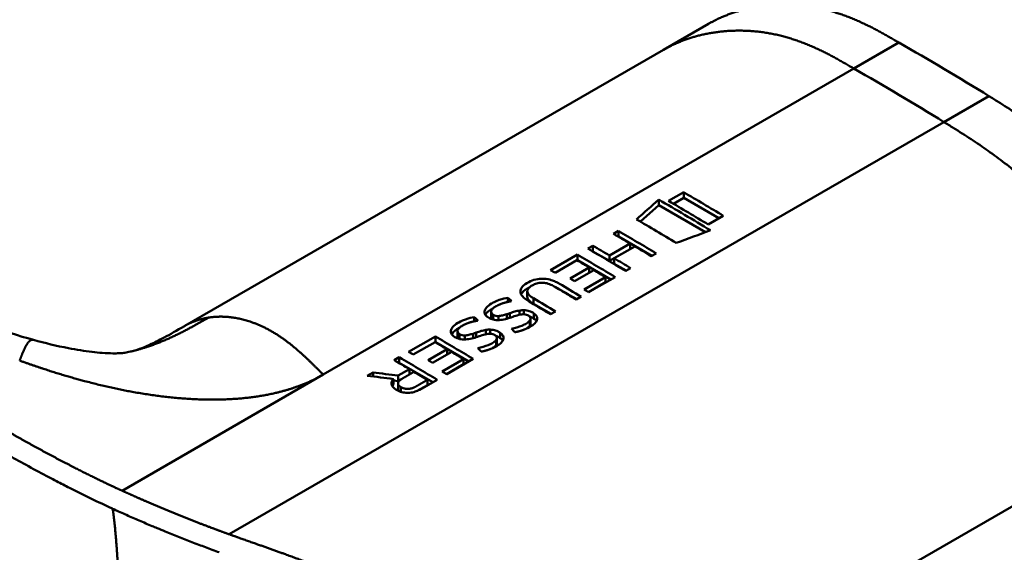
# Model space of a CAD drawing. Header units: millimetres. Extents: x 20 to 833, y 20 to 574.
# Tile 4 of 23: x 226 to 242, y 105 to 114. Entities that reach past the tile are written whole.
import ezdxf

# ---------------------------------------------------------------- set-up
doc = ezdxf.new("R2010")
doc.units = ezdxf.units.MM
doc.header["$LTSCALE"] = 2
doc.layers.add('Sichtbare Kanten(DIN)', color=7, linetype='Continuous', lineweight=50)
doc.layers.add('Sichtbare tangentiale Kanten(DIN)', color=7, linetype='Continuous', lineweight=50)

msp = doc.modelspace()

# ---------------------------------------------------------------- linework, layer by layer
at = {"layer": 'Sichtbare Kanten(DIN)'}
for p, q in [((236.4765, 113.2568), (237.1836, 113.6651)), ((236.4765, 113.2568), (228.9589, 108.9165)), ((236.796, 111.0169), (236.5588, 110.8799)), ((236.796, 110.9277), (236.796, 111.0169)), ((236.1153, 110.5552), (236.4042, 110.8115)), ((236.4042, 110.8115), (236.4042, 110.9013)), ((236.4042, 110.8115), (237.1364, 110.3887)), ((236.6354, 110.835), (236.796, 110.9277)), ((236.796, 110.9277), (237.35, 110.6079)), ((237.1814, 110.5105), (237.4187, 110.6475)), ((235.6923, 110.3628), (235.7706, 110.408)), ((235.7706, 110.319), (235.7706, 110.408)), ((235.2903, 110.1307), (235.3687, 110.176)), ((235.3687, 110.0869), (235.3687, 110.176)), ((235.6303, 110.022), (235.9539, 110.2088)), ((235.7688, 110.318), (235.7706, 110.319)), ((235.7706, 110.319), (236.2956, 110.0159)), ((235.9539, 110.1227), (235.9539, 110.2088)), ((234.7047, 109.7929), (235.1252, 110.0357)), ((235.1252, 109.9467), (235.1252, 110.0357)), ((235.3668, 110.0859), (235.3687, 110.0869)), ((235.3687, 110.0869), (235.6303, 109.9359)), ((235.6303, 109.9359), (235.9539, 110.1227)), ((235.6303, 109.9359), (235.6303, 110.022)), ((236.028, 110.1649), (235.7043, 109.9781)), ((236.3646, 110.0557), (236.2862, 110.0105)), ((235.1193, 109.948), (234.7771, 109.7505)), ((235.1234, 109.9456), (235.1252, 109.9467)), ((235.1252, 109.9467), (235.6502, 109.6436)), ((235.7043, 109.9781), (235.7043, 109.8931)), ((235.7043, 109.8931), (235.8936, 109.7838)), ((235.0095, 109.662), (235.3101, 109.8355)), ((235.3825, 109.7926), (235.0819, 109.619)), ((235.3101, 109.8355), (235.3101, 109.7508)), ((235.9626, 109.8237), (235.8843, 109.7784)), ((235.2303, 109.4865), (235.5684, 109.6817)), ((235.2994, 109.445), (235.5684, 109.6004)), ((235.7191, 109.6834), (235.3027, 109.443)), ((235.5684, 109.6004), (235.5684, 109.6817)), ((234.3382, 109.3719), (234.3382, 109.46)), ((234.0342, 109.2923), (234.0342, 109.3585)), ((234.4352, 109.2631), (234.7131, 109.1026)), ((235.1841, 109.3745), (235.1058, 109.3293)), ((233.7702, 109.0506), (233.7702, 109.1387)), ((233.8041, 109.0136), (233.8041, 109.0897)), ((234.0638, 109.1146), (234.0638, 109.0414)), ((234.2184, 109.0899), (234.2184, 109.1567)), ((234.2559, 109.096), (234.2502, 109.0953)), ((234.2829, 109.097), (234.2829, 109.1613)), ((234.4426, 109.0281), (234.4426, 109.1108)), ((234.7821, 109.1424), (234.7038, 109.0972)), ((233.5051, 108.9869), (233.5051, 109.0531)), ((233.8874, 109.0063), (233.8874, 109.0692)), ((234.3778, 108.9995), (234.3799, 109.0025)), ((234.3778, 108.9181), (234.3778, 108.9995)), ((234.3894, 108.9477), (234.3894, 109.0296)), ((233.2412, 108.7452), (233.2412, 108.8333)), ((233.2751, 108.7081), (233.2751, 108.7843)), ((233.5348, 108.8091), (233.5348, 108.736)), ((233.6894, 108.7844), (233.6894, 108.8513)), ((233.7269, 108.7906), (233.7211, 108.7899)), ((233.7539, 108.7916), (233.7539, 108.8559)), ((233.9136, 108.7226), (233.9136, 108.8054)), ((234.3778, 108.9181), (234.3799, 108.921)), ((226.5771, 108.6944), (226.5771, 108.6944)), ((232.4738, 108.5049), (232.8943, 108.7477)), ((232.8884, 108.66), (232.5462, 108.4625)), ((232.8925, 108.6576), (232.8943, 108.6587)), ((232.8943, 108.6587), (232.8943, 108.7477)), ((232.8943, 108.6587), (233.4193, 108.3556)), ((233.3584, 108.7008), (233.3584, 108.7638)), ((233.8488, 108.6941), (233.8509, 108.697)), ((233.8488, 108.6127), (233.8488, 108.6941)), ((233.8604, 108.6423), (233.8604, 108.7241)), ((232.7786, 108.3739), (233.0793, 108.5475)), ((233.1516, 108.5046), (232.851, 108.331)), ((233.0793, 108.4628), (233.0793, 108.5475)), ((233.8488, 108.6127), (233.8509, 108.6156)), ((232.2478, 108.3744), (232.3271, 108.4202)), ((232.3243, 108.3296), (232.3271, 108.3312)), ((232.3271, 108.3312), (232.3271, 108.4202)), ((232.3271, 108.3312), (232.8519, 108.0281)), ((232.9994, 108.1985), (233.3375, 108.3937)), ((233.0685, 108.157), (233.3375, 108.3123)), ((233.4882, 108.3954), (233.0718, 108.155)), ((233.3375, 108.3123), (233.3375, 108.3937)), ((231.8239, 108.1297), (231.9141, 108.1817)), ((231.9141, 108.1186), (231.9141, 108.1817)), ((232.3083, 108.1329), (232.485, 108.2349)), ((232.485, 108.1499), (232.485, 108.2349)), ((232.2365, 108.0785), (232.2365, 107.9922)), ((232.2365, 108.0549), (232.3083, 108.0464)), ((232.3066, 107.925), (232.3066, 108.0098)), ((232.3083, 108.0464), (232.3083, 108.1329)), ((232.3083, 108.0464), (232.3498, 108.0704)), ((232.921, 108.0679), (232.6478, 107.9105)), ((232.7691, 107.9844), (232.7691, 108.0658)), ((232.6096, 107.8924), (232.7691, 107.9844))]:
    msp.add_line(p, q, dxfattribs=at)
for centre, major_axis, ratio, start_param, end_param in [((237.2607, -1213.6224), (570.7552, 1519.4758), 0.4452716, 0.7017282, 0.7021229), ((232.235, -852.1744), (-783.4685, -877.9074), 0.6855421, 4.0523123, 4.0528571), ((234.746, 58.9904), (-31.3382, 54.2793), 0.5773503, 5.4850569, 5.4893635), ((234.8067, 64.1436), (-28.1607, 48.7757), 0.5773503, 5.4786611, 5.4833288), ((234.0162, 108.7116), (-0.3722, -0.4101), 0.4980826, 3.5308713, 3.713834), ((234.2582, 109.0294), (-0.1191, -0.0176), 0.5515149, 4.5229117, 4.6501511), ((233.4871, 108.4061), (-0.3722, -0.4101), 0.4980825, 3.5308713, 3.713834), ((233.7292, 108.724), (-0.1191, -0.0176), 0.5515148, 4.5229116, 4.6501511), ((232.5151, 57.7023), (-31.3382, 54.2794), 0.5773503, 5.4850568, 5.4893639), ((232.5759, 62.8557), (-28.1606, 48.7756), 0.5773503, 5.4786609, 5.4833286)]:
    msp.add_ellipse(centre, major_axis=major_axis, ratio=ratio, start_param=start_param, end_param=end_param, dxfattribs=at)
for points, degree, knots in [([(227.8381, 96.4854), (226.4467, 97.1238), (225.2367, 97.8833), (221.9345, 99.8065), (219.8812, 101.002), (211.6689, 105.7842), (205.5096, 109.3709), (197.0407, 114.3026), (194.7308, 115.6475), (190.6887, 118.0016), (188.7773, 118.9261), (186.9931, 120.3686), (186.6889, 120.6684), (186.2771, 121.2252), (186.1376, 121.4758), (185.9677, 121.9437), (185.9209, 122.1596), (185.8992, 122.4817), (185.899, 122.5838), (185.911, 122.7673), (185.9195, 122.8445), (185.9358, 122.944), (185.9372, 122.9527), (185.9396, 122.9664), (185.9404, 122.9711), (185.9417, 122.9785), (185.9422, 122.9811), (185.9429, 122.9853), (185.9432, 122.9869), (185.9436, 122.9889), (185.9437, 122.9894), (185.9438, 122.9903), (185.9439, 122.9907), (185.9441, 122.9917), (185.9442, 122.9922), (185.9443, 122.9931), (185.9444, 122.9935), (185.9445, 122.9938)], 3, [0, 0, 0, 0, 1.3308794, 1.3308794, 3.5179015, 3.5179015, 10.0789678, 10.0789678, 12.5393676, 12.5393676, 14.3850974, 14.3850974, 14.8271312, 14.8271312, 15.1578686, 15.1578686, 15.4259935, 15.4259935, 15.5482144, 15.5482144, 15.6399324, 15.6399324, 15.6484322, 15.6484322, 15.6525837, 15.6525837, 15.6546664, 15.6546664, 15.6558318, 15.6558318, 15.6562349, 15.6562349, 15.6565773, 15.6565773, 15.6571458, 15.6571458, 15.6577746, 15.6577746, 15.6577746, 15.6577746]), ([(240.1795, 113.3716), (239.7273, 113.6327), (239.1737, 113.9446), (238.4989, 114.0555), (237.8749, 113.9898), (237.3489, 113.7605), (237.1836, 113.6651)], 5, [0, 0, 0, 0, 0, 0, 0.33333333, 0.50322047, 0.50322047, 0.50322047, 0.50322047, 0.50322047, 0.50322047]), ([(222.0185, 110.8999), (222.7153, 110.5009), (223.3763, 110.0906), (224.4655, 109.5239), (224.8454, 109.3396), (225.6599, 108.9918), (226.1012, 108.8252), (226.5771, 108.6944)], 3, [0, 0, 0, 0, 0.7359287, 0.7359287, 1.106843, 1.106843, 1.4877671, 1.4877671, 1.4877671, 1.4877671]), ([(235.9539, 110.2088), (235.9103, 110.2346), (235.8667, 110.2604), (235.7795, 110.3117), (235.7359, 110.3373), (235.6923, 110.3628)], 3, [-0.092502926, -0.092502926, -0.092502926, -0.092502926, -0.046251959, -0.046251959, -0.000001, -0.000001, -0.000001, -0.000001]), ([(235.3687, 110.176), (235.4123, 110.1504), (235.4559, 110.1248), (235.5431, 110.0735), (235.5867, 110.0478), (235.6303, 110.022)], 3, [-0.092502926, -0.092502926, -0.092502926, -0.092502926, -0.046251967, -0.046251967, -0.000001, -0.000001, -0.000001, -0.000001]), ([(236.2862, 110.0105), (236.2432, 110.0364), (236.2001, 110.0622), (236.1141, 110.1137), (236.071, 110.1393), (236.028, 110.1649)], 3, [-0.091325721, -0.091325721, -0.091325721, -0.091325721, -0.045663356, -0.045663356, -0.000001, -0.000001, -0.000001, -0.000001]), ([(235.7043, 109.9781), (235.7474, 109.9525), (235.7904, 109.9268), (235.8765, 109.8754), (235.9196, 109.8496), (235.9626, 109.8237)], 3, [-0.091325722, -0.091325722, -0.091325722, -0.091325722, -0.045663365, -0.045663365, -0.000001, -0.000001, -0.000001, -0.000001]), ([(234.7038, 109.0972), (234.6008, 109.1591), (234.4978, 109.2206), (234.3574, 109.3039), (234.3147, 109.3279), (234.2598, 109.381), (234.244, 109.4022), (234.2288, 109.4448), (234.2281, 109.465), (234.2417, 109.5085), (234.2578, 109.5302), (234.3109, 109.578), (234.3526, 109.6015), (234.4224, 109.6326), (234.4613, 109.6449), (234.5387, 109.657), (234.5742, 109.6583), (234.6471, 109.6525), (234.6824, 109.6453), (234.7386, 109.628), (234.7604, 109.6196), (234.7919, 109.6054), (234.8024, 109.6003), (234.8177, 109.5923), (234.8227, 109.5896), (234.8301, 109.5855), (234.8325, 109.5841), (234.8362, 109.582), (234.8373, 109.5813), (234.8391, 109.5803), (234.8398, 109.5799), (234.841, 109.5792), (234.8415, 109.5789), (234.8421, 109.5785), (234.8421, 109.5785), (234.8421, 109.5785), (234.8421, 109.5785), (234.8421, 109.5785), (234.8422, 109.5785), (234.8422, 109.5785), (234.8422, 109.5785), (234.9561, 109.511), (235.0701, 109.4431), (235.1841, 109.3745)], 3, [0, 0, 0, 0, 0.10923342, 0.10923342, 0.14902323, 0.14902323, 0.17261376, 0.17261376, 0.19373775, 0.19373775, 0.21825472, 0.21825472, 0.25260674, 0.25260674, 0.28700928, 0.28700928, 0.31520426, 0.31520426, 0.34433143, 0.34433143, 0.36449708, 0.36449708, 0.37511436, 0.37511436, 0.38037663, 0.38037663, 0.38304921, 0.38304921, 0.38431996, 0.38431996, 0.38502066, 0.38502066, 0.38562815, 0.38562815, 0.3856453, 0.3856453, 0.38565286, 0.38565286, 0.38565903, 0.38565903, 0.38566152, 0.38566152, 0.5126561, 0.5126561, 0.5126561, 0.5126561]), ([(235.1058, 109.3293), (235.0248, 109.378), (234.9438, 109.4264), (234.8629, 109.4745), (234.8232, 109.4981), (234.788, 109.5189), (234.7588, 109.5362), (234.7482, 109.5425), (234.7379, 109.5481), (234.7281, 109.553), (234.7026, 109.5658), (234.6739, 109.5774), (234.6428, 109.5849), (234.621, 109.5902), (234.5982, 109.5935), (234.5746, 109.5939), (234.551, 109.5944), (234.5281, 109.592), (234.5061, 109.5872), (234.4804, 109.5815), (234.457, 109.5727), (234.4361, 109.5624), (234.4306, 109.5597), (234.4233, 109.5559), (234.4152, 109.5513), (234.3972, 109.5409), (234.3747, 109.5262), (234.359, 109.5083), (234.3478, 109.4955), (234.3406, 109.482), (234.3387, 109.4676), (234.337, 109.4543), (234.3399, 109.4412), (234.3465, 109.4284), (234.3538, 109.4146), (234.3652, 109.4015), (234.3788, 109.3894), (234.3949, 109.375), (234.4145, 109.3616), (234.4352, 109.3494)], 3, [0, 0, 0, 0, 0.08588955, 0.08588955, 0.08588955, 0.12792759, 0.12792759, 0.12792759, 0.14329925, 0.14329925, 0.14329925, 0.1836295, 0.1836295, 0.1836295, 0.21198, 0.21198, 0.21198, 0.24045154, 0.24045154, 0.24045154, 0.27358933, 0.27358933, 0.27358933, 0.28227129, 0.28227129, 0.28227129, 0.30155086, 0.30155086, 0.30155086, 0.31532277, 0.31532277, 0.31532277, 0.328077, 0.328077, 0.328077, 0.34184355, 0.34184355, 0.34184355, 0.3581502, 0.3581502, 0.3581502, 0.3581502]), ([(234.2411, 109.4127), (234.257, 109.4442), (234.2903, 109.4749), (234.3509, 109.5099), (234.3608, 109.5152), (234.3707, 109.5201)], 3, [-0.4147468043, -0.4147468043, -0.4147468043, -0.4147468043, -0.4118822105, -0.4118822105, -0.4113295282, -0.4113295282, -0.4113295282, -0.4113295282]), ([(234.7795, 109.524), (234.8005, 109.5148), (234.8214, 109.5043), (234.8422, 109.4923), (234.9332, 109.4397), (235.0241, 109.3872), (235.1151, 109.3347)], 3, [-0.40422179, -0.40422179, -0.40422179, -0.40422179, -0.40314256, -0.40314256, -0.40314256, -0.08131108, -0.08131108, -0.08131108, -0.08131108]), ([(233.8708, 109.006), (233.8554, 109.0058), (233.8404, 109.0069), (233.811, 109.0116), (233.7972, 109.015), (233.758, 109.0279), (233.7325, 109.0407), (233.6963, 109.067), (233.6837, 109.0807), (233.6674, 109.1122), (233.6653, 109.1293), (233.6709, 109.1617), (233.6779, 109.1823), (233.7173, 109.2283), (233.7437, 109.2481), (233.7898, 109.2755), (233.8324, 109.3), (233.9568, 109.3448), (233.9929, 109.3513), (234.0342, 109.3585)], 3, [0, 0, 0, 0, 0.01149154, 0.01149154, 0.02275323, 0.02275323, 0.04503691, 0.04503691, 0.06455606, 0.06455606, 0.08606666, 0.08606666, 0.10525462, 0.10525462, 0.12316002, 0.12316002, 0.13295622, 0.13295622, 0.14293451, 0.14293451, 0.14293451, 0.14293451]), ([(234.3383, 109.3719), (234.3383, 109.3646), (234.3396, 109.3573), (234.3424, 109.3499), (234.353, 109.3217), (234.3839, 109.2927), (234.4352, 109.2631)], 3, [-0.081264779, -0.081264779, -0.081264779, -0.081264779, -0.064468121, -0.064468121, -0.064468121, 0, 0, 0, 0]), ([(233.8635, 109.2334), (233.8447, 109.2238), (233.8267, 109.2133), (233.8116, 109.2017), (233.7936, 109.1879), (233.7848, 109.1765), (233.7798, 109.1686), (233.7726, 109.1571), (233.7693, 109.1462), (233.7704, 109.1347), (233.7712, 109.1266), (233.7743, 109.1187), (233.7798, 109.1111), (233.7857, 109.1032), (233.794, 109.096), (233.8041, 109.0897)], 3, [0, 0, 0, 0, 0.01883476, 0.01883476, 0.01883476, 0.04122323, 0.04122323, 0.04122323, 0.07345994, 0.07345994, 0.07345994, 0.09621383, 0.09621383, 0.09621383, 0.12027026, 0.12027026, 0.12027026, 0.12027026]), ([(233.8041, 109.0897), (233.8186, 109.0811), (233.8286, 109.0767), (233.8416, 109.0733), (233.8548, 109.0699), (233.8687, 109.0686), (233.8874, 109.0692)], 3, [0, 0, 0, 0, 0.011670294, 0.011670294, 0.011670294, 0.023611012, 0.023611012, 0.023611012, 0.023611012]), ([(234.2502, 109.0953), (234.1898, 109.0877), (234.1243, 109.0609), (234.0343, 109.0319), (234.0022, 109.0229), (233.9381, 109.0102), (233.9042, 109.0058), (233.8708, 109.006)], 3, [0, 0, 0, 0, 0.046485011, 0.046485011, 0.069862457, 0.069862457, 0.092485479, 0.092485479, 0.092485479, 0.092485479]), ([(233.8874, 109.0692), (233.9063, 109.0703), (233.9281, 109.074), (233.9498, 109.0791), (233.9717, 109.0842), (233.9912, 109.0899), (234.0143, 109.0974)], 3, [0, 0, 0, 0, 0.017158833, 0.017158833, 0.017158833, 0.034366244, 0.034366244, 0.034366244, 0.034366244]), ([(234.0143, 109.0974), (234.0226, 109.1002), (234.0309, 109.1031), (234.0391, 109.106), (234.0397, 109.1062), (234.0436, 109.1076), (234.0476, 109.109), (234.0532, 109.1109), (234.0594, 109.1134), (234.0638, 109.1146)], 3, [0, 0, 0, 0, 0.0072437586, 0.0072437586, 0.0072437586, 0.0077833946, 0.0077833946, 0.0077833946, 0.0085271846, 0.0085271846, 0.0085271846, 0.0085271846]), ([(234.0638, 109.1146), (234.0938, 109.1254), (234.1155, 109.1326), (234.1412, 109.1398), (234.1669, 109.1471), (234.1927, 109.1528), (234.2184, 109.1567)], 3, [0, 0, 0, 0, 0.021522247, 0.021522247, 0.021522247, 0.043058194, 0.043058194, 0.043058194, 0.043058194]), ([(234.3799, 109.0025), (234.3844, 109.0091), (234.3876, 109.0159), (234.3888, 109.023), (234.39, 109.0299), (234.3893, 109.0367), (234.3867, 109.0435), (234.3854, 109.0468), (234.3834, 109.0508), (234.3803, 109.0552), (234.3778, 109.0588), (234.3744, 109.0626), (234.3699, 109.0666), (234.3617, 109.0736), (234.3512, 109.0798), (234.3392, 109.0847), (234.3293, 109.0888), (234.3183, 109.092), (234.3067, 109.0942), (234.2952, 109.0963), (234.2831, 109.0974), (234.2711, 109.0972)], 3, [0, 0, 0, 0, 0.009108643, 0.009108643, 0.009108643, 0.017969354, 0.017969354, 0.017969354, 0.022262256, 0.022262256, 0.022262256, 0.025779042, 0.025779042, 0.025779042, 0.032109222, 0.032109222, 0.032109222, 0.037381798, 0.037381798, 0.037381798, 0.042657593, 0.042657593, 0.042657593, 0.042657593]), ([(234.2829, 109.1613), (234.2986, 109.1611), (234.3142, 109.1601), (234.3294, 109.1578), (234.3436, 109.1556), (234.3569, 109.1525), (234.3697, 109.1484), (234.3833, 109.144), (234.3957, 109.1386), (234.4074, 109.1325), (234.4116, 109.1304), (234.417, 109.1274), (234.4229, 109.1239), (234.4292, 109.1202), (234.436, 109.1158), (234.4426, 109.1108)], 3, [0, 0, 0, 0, 0.011751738, 0.011751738, 0.011751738, 0.02263405, 0.02263405, 0.02263405, 0.034182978, 0.034182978, 0.034182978, 0.038366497, 0.038366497, 0.038366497, 0.042746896, 0.042746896, 0.042746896, 0.042746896]), ([(234.4426, 109.1108), (234.4619, 109.0969), (234.4773, 109.0811), (234.4959, 109.0456), (234.4957, 109.0303), (234.4905, 108.9988), (234.4784, 108.9809), (234.4511, 108.9482), (234.4305, 108.9307), (234.3814, 108.8985), (234.3537, 108.8842), (234.3244, 108.8713)], 3, [0, 0, 0, 0, 0.02268428, 0.02268428, 0.04712145, 0.04712145, 0.09509963, 0.09509963, 0.16523526, 0.16523526, 0.23537953, 0.23537953, 0.23537953, 0.23537953]), ([(233.3417, 108.7006), (233.3264, 108.7004), (233.3113, 108.7015), (233.282, 108.7061), (233.2681, 108.7096), (233.229, 108.7225), (233.2034, 108.7353), (233.1673, 108.7616), (233.1546, 108.7752), (233.1383, 108.8068), (233.1363, 108.8239), (233.1418, 108.8563), (233.1488, 108.8768), (233.1883, 108.9228), (233.2147, 108.9427), (233.2607, 108.9701), (233.3034, 108.9946), (233.4278, 109.0394), (233.4638, 109.0459), (233.5051, 109.0531)], 3, [0, 0, 0, 0, 0.01149153, 0.01149153, 0.0227532, 0.0227532, 0.04503692, 0.04503692, 0.06455612, 0.06455612, 0.08606677, 0.08606677, 0.10525478, 0.10525478, 0.12316021, 0.12316021, 0.13295642, 0.13295642, 0.14293473, 0.14293473, 0.14293473, 0.14293473]), ([(234.0926, 108.8694), (234.1483, 108.8848), (234.2029, 108.8975), (234.28, 108.928), (234.3038, 108.9397), (234.3453, 108.9665), (234.3656, 108.9831), (234.3778, 108.9995)], 3, [0, 0, 0, 0, 0.046472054, 0.046472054, 0.069988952, 0.069988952, 0.09284234, 0.09284234, 0.09284234, 0.09284234]), ([(234.3736, 109.0631), (234.3907, 109.0575), (234.4068, 109.05), (234.4299, 109.0367), (234.4365, 109.0325), (234.4426, 109.0281)], 3, [-0.037746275, -0.037746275, -0.037746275, -0.037746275, -0.011404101, -0.011404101, 0, 0, 0, 0]), ([(228.1006, 108.5094), (228.1951, 108.5322), (228.2836, 108.5625), (228.472, 108.6483), (228.5463, 108.6854), (228.7236, 108.7812), (228.83, 108.8422), (228.9492, 108.911)], 3, [0, 0, 0, 0, 0.22742818, 0.22742818, 0.34699269, 0.34699269, 0.47339369, 0.47339369, 0.47339369, 0.47339369]), ([(233.3345, 108.9279), (233.3156, 108.9183), (233.2977, 108.9079), (233.2826, 108.8963), (233.2646, 108.8825), (233.2558, 108.8711), (233.2508, 108.8631), (233.2436, 108.8516), (233.2403, 108.8408), (233.2414, 108.8293), (233.2422, 108.8211), (233.2453, 108.8132), (233.2508, 108.8057), (233.2566, 108.7977), (233.2649, 108.7906), (233.2751, 108.7843)], 3, [0, 0, 0, 0, 0.01883476, 0.01883476, 0.01883476, 0.04122323, 0.04122323, 0.04122323, 0.07345994, 0.07345994, 0.07345994, 0.09621383, 0.09621383, 0.09621383, 0.12027026, 0.12027026, 0.12027026, 0.12027026]), ([(233.2751, 108.7843), (233.2896, 108.7757), (233.2996, 108.7713), (233.3125, 108.7679), (233.3258, 108.7645), (233.3396, 108.7631), (233.3584, 108.7638)], 3, [0, 0, 0, 0, 0.011670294, 0.011670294, 0.011670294, 0.023611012, 0.023611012, 0.023611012, 0.023611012]), ([(233.7211, 108.7899), (233.6607, 108.7823), (233.5952, 108.7555), (233.5053, 108.7264), (233.4732, 108.7175), (233.4091, 108.7047), (233.3752, 108.7004), (233.3417, 108.7006)], 3, [0, 0, 0, 0, 0.046485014, 0.046485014, 0.069862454, 0.069862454, 0.092485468, 0.092485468, 0.092485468, 0.092485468]), ([(233.3584, 108.7638), (233.3773, 108.7649), (233.399, 108.7685), (233.4208, 108.7736), (233.4426, 108.7787), (233.4622, 108.7845), (233.4853, 108.792)], 3, [0, 0, 0, 0, 0.017158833, 0.017158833, 0.017158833, 0.034366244, 0.034366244, 0.034366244, 0.034366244]), ([(233.4853, 108.792), (233.4936, 108.7948), (233.5018, 108.7977), (233.51, 108.8006), (233.5107, 108.8008), (233.5146, 108.8021), (233.5186, 108.8036), (233.5241, 108.8055), (233.5304, 108.8079), (233.5348, 108.8091)], 3, [0, 0, 0, 0, 0.0072437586, 0.0072437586, 0.0072437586, 0.0077833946, 0.0077833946, 0.0077833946, 0.0085271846, 0.0085271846, 0.0085271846, 0.0085271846]), ([(233.5348, 108.8091), (233.5647, 108.82), (233.5864, 108.8272), (233.6121, 108.8344), (233.6378, 108.8416), (233.6636, 108.8474), (233.6894, 108.8513)], 3, [0, 0, 0, 0, 0.021522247, 0.021522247, 0.021522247, 0.043058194, 0.043058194, 0.043058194, 0.043058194]), ([(233.8509, 108.697), (233.8553, 108.7036), (233.8585, 108.7105), (233.8598, 108.7176), (233.861, 108.7245), (233.8603, 108.7313), (233.8577, 108.7381), (233.8564, 108.7414), (233.8544, 108.7454), (233.8513, 108.7497), (233.8488, 108.7533), (233.8454, 108.7572), (233.8408, 108.7611), (233.8326, 108.7682), (233.8221, 108.7744), (233.8102, 108.7793), (233.8002, 108.7834), (233.7892, 108.7866), (233.7777, 108.7887), (233.7661, 108.7909), (233.7541, 108.792), (233.742, 108.7918)], 3, [0, 0, 0, 0, 0.009108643, 0.009108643, 0.009108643, 0.017969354, 0.017969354, 0.017969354, 0.022262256, 0.022262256, 0.022262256, 0.025779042, 0.025779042, 0.025779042, 0.032109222, 0.032109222, 0.032109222, 0.037381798, 0.037381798, 0.037381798, 0.042657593, 0.042657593, 0.042657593, 0.042657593]), ([(233.7539, 108.8559), (233.7696, 108.8557), (233.7851, 108.8546), (233.8004, 108.8523), (233.8145, 108.8502), (233.8278, 108.8471), (233.8407, 108.8429), (233.8543, 108.8385), (233.8667, 108.8331), (233.8783, 108.8271), (233.8826, 108.8249), (233.8879, 108.822), (233.8939, 108.8185), (233.9001, 108.8147), (233.9069, 108.8103), (233.9136, 108.8054)], 3, [0, 0, 0, 0, 0.011751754, 0.011751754, 0.011751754, 0.022634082, 0.022634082, 0.022634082, 0.034182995, 0.034182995, 0.034182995, 0.038366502, 0.038366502, 0.038366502, 0.042746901, 0.042746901, 0.042746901, 0.042746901]), ([(233.9136, 108.8054), (233.9329, 108.7915), (233.9482, 108.7757), (233.9668, 108.7402), (233.9667, 108.7249), (233.9615, 108.6934), (233.9494, 108.6755), (233.922, 108.6427), (233.9014, 108.6253), (233.8524, 108.593), (233.8247, 108.5788), (233.7953, 108.5658)], 3, [0, 0, 0, 0, 0.02268428, 0.02268428, 0.04712145, 0.04712145, 0.09509963, 0.09509963, 0.16523526, 0.16523526, 0.23537952, 0.23537952, 0.23537952, 0.23537952]), ([(234.3207, 108.8696), (234.3384, 108.8806), (234.3541, 108.8927), (234.3713, 108.9101), (234.3748, 108.914), (234.3778, 108.9181)], 3, [-0.027190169, -0.027190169, -0.027190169, -0.027190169, -0.005987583, -0.005987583, 0, 0, 0, 0]), ([(226.5771, 108.6944), (226.7559, 108.6453), (226.9413, 108.6001), (227.2523, 108.5397), (227.38, 108.5192), (227.5538, 108.4987), (227.6077, 108.4936), (227.721, 108.4852), (227.7785, 108.483), (227.8616, 108.4821), (227.8919, 108.4827), (227.944, 108.4849), (227.9631, 108.4864), (228.0061, 108.4906), (228.0236, 108.4931), (228.069, 108.5022), (228.0838, 108.5054), (228.1006, 108.5094)], 3, [0, 0, 0, 0, 0.14285102, 0.14285102, 0.23759001, 0.23759001, 0.28174588, 0.28174588, 0.33931214, 0.33931214, 0.38844096, 0.38844096, 0.44862091, 0.44862091, 0.55844872, 0.55844872, 0.60134336, 0.60134336, 0.60134336, 0.60134336]), ([(233.5636, 108.5639), (233.6193, 108.5793), (233.6738, 108.592), (233.7509, 108.6226), (233.7748, 108.6343), (233.8162, 108.661), (233.8366, 108.6777), (233.8488, 108.6941)], 3, [0, 0, 0, 0, 0.046472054, 0.046472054, 0.069988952, 0.069988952, 0.09284234, 0.09284234, 0.09284234, 0.09284234]), ([(233.8445, 108.7577), (233.8617, 108.752), (233.8778, 108.7446), (233.9009, 108.7313), (233.9075, 108.7271), (233.9136, 108.7226)], 3, [-0.037746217, -0.037746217, -0.037746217, -0.037746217, -0.011404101, -0.011404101, 0, 0, 0, 0]), ([(233.7917, 108.5641), (233.8093, 108.5751), (233.825, 108.5873), (233.8423, 108.6047), (233.8457, 108.6086), (233.8488, 108.6127)], 3, [-0.027189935, -0.027189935, -0.027189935, -0.027189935, -0.005987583, -0.005987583, 0, 0, 0, 0]), ([(232.485, 108.2349), (232.4455, 108.2583), (232.406, 108.2816), (232.3269, 108.3281), (232.2874, 108.3513), (232.2478, 108.3744)], 3, [-0.083861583, -0.083861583, -0.083861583, -0.083861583, -0.041931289, -0.041931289, -0.000001, -0.000001, -0.000001, -0.000001]), ([(231.9141, 108.1817), (231.9798, 108.1737), (232.0455, 108.1656), (232.1769, 108.1493), (232.2426, 108.1411), (232.3083, 108.1329)], 3, [-0.1005752, -0.1005752, -0.1005752, -0.1005752, -0.0502881, -0.0502881, -0.000001, -0.000001, -0.000001, -0.000001]), ([(232.7691, 108.0658), (232.7339, 108.0869), (232.6986, 108.108), (232.6281, 108.15), (232.5929, 108.1709), (232.5577, 108.1919)], 3, [-0.074760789, -0.074760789, -0.074760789, -0.074760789, -0.037380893, -0.037380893, -0.000001, -0.000001, -0.000001, -0.000001]), ([(232.2365, 108.0785), (232.1677, 108.0872), (232.099, 108.0958), (231.9614, 108.1128), (231.8927, 108.1213), (231.8239, 108.1297)], 3, [-0.10525723, -0.10525723, -0.10525723, -0.10525723, -0.05262911, -0.05262911, -0.000001, -0.000001, -0.000001, -0.000001]), ([(232.6478, 107.9105), (232.6259, 107.8986), (232.6013, 107.8881), (232.575, 107.8799), (232.5482, 107.8715), (232.5193, 107.8654), (232.4891, 107.8628), (232.4627, 107.8605), (232.4361, 107.861), (232.4098, 107.8645), (232.3796, 107.8685), (232.3516, 107.8762), (232.3261, 107.8867), (232.3106, 107.8931), (232.2961, 107.9004), (232.2828, 107.9083), (232.2699, 107.9159), (232.2487, 107.9295), (232.2318, 107.9485), (232.2178, 107.9642), (232.2091, 107.9809), (232.2065, 107.9983), (232.2044, 108.0118), (232.2061, 108.0251), (232.2109, 108.0383), (232.2162, 108.0523), (232.225, 108.0658), (232.2365, 108.0785)], 3, [0, 0, 0, 0, 0.02257105, 0.02257105, 0.02257105, 0.04549231, 0.04549231, 0.04549231, 0.06561279, 0.06561279, 0.06561279, 0.08877499, 0.08877499, 0.08877499, 0.10286246, 0.10286246, 0.10286246, 0.11642748, 0.11642748, 0.11642748, 0.12760541, 0.12760541, 0.12760541, 0.13620924, 0.13620924, 0.13620924, 0.14543106, 0.14543106, 0.14543106, 0.14543106])]:
    msp.add_open_spline(points, degree=degree, knots=knots, dxfattribs=at)
for points, degree in [([(241.5935, 112.5298), (241.1223, 112.8206), (240.6509, 113.0995), (240.1795, 113.3716)], 3), ([(244.4605, 107.5221), (244.436, 108.8323), (244.3902, 109.9023), (243.6203, 111.2223), (242.7155, 111.8375), (241.5935, 112.5298)], 5), ([(237.4187, 110.6475), (237.2111, 110.7725), (237.0036, 110.8954), (236.796, 111.0169)], 3), ([(236.4042, 110.9013), (236.6753, 110.7432), (236.9465, 110.5827), (237.2176, 110.4186)], 3), ([(236.5588, 110.8799), (236.7663, 110.7585), (236.9739, 110.6355), (237.1814, 110.5105)], 3), ([(236.6794, 110.2201), (236.4712, 110.3455), (236.263, 110.4688), (236.0548, 110.5906)], 3), ([(235.7706, 110.408), (235.9686, 110.2921), (236.1666, 110.1748), (236.3646, 110.0557)], 3), ([(235.1252, 110.0357), (235.3232, 109.9198), (235.5212, 109.8025), (235.7191, 109.6834)], 3), ([(235.8843, 109.7784), (235.6863, 109.8975), (235.4883, 110.0148), (235.2903, 110.1307)], 3), ([(234.7771, 109.7505), (234.7529, 109.7646), (234.7288, 109.7788), (234.7047, 109.7929)], 3), ([(235.0819, 109.619), (235.0578, 109.6334), (235.0337, 109.6477), (235.0095, 109.662)], 3), ([(235.3027, 109.443), (235.2786, 109.4575), (235.2545, 109.472), (235.2303, 109.4865)], 3), ([(234.0342, 109.3585), (234.0536, 109.3402), (234.0731, 109.3218), (234.0926, 109.3034)], 3), ([(234.4352, 109.3494), (234.5508, 109.2809), (234.6665, 109.212), (234.7821, 109.1424)], 3), ([(233.6793, 109.0897), (233.7002, 109.1295), (233.7458, 109.1628), (233.7987, 109.1909)], 3), ([(233.5051, 109.0531), (233.5246, 109.0347), (233.5441, 109.0163), (233.5636, 108.9979)], 3), ([(233.7702, 109.0506), (233.7702, 109.0399), (233.7743, 109.0295), (233.7827, 109.0198)], 3), ([(234.3799, 108.921), (234.3861, 108.93), (234.3894, 108.9389), (234.3894, 108.9477)], 3), ([(234.4426, 109.0281), (234.4597, 109.0162), (234.4734, 109.0029), (234.4825, 108.9889)], 3), ([(233.1503, 108.7842), (233.1712, 108.824), (233.2168, 108.8574), (233.2696, 108.8854)], 3), ([(234.1422, 108.8152), (234.1257, 108.8333), (234.1091, 108.8513), (234.0926, 108.8694)], 3), ([(234.3244, 108.8713), (234.321, 108.8697), (234.3178, 108.8681), (234.3144, 108.8667)], 3), ([(232.8943, 108.7477), (233.0923, 108.6318), (233.2903, 108.5145), (233.4882, 108.3954)], 3), ([(233.2412, 108.7452), (233.2412, 108.7345), (233.2452, 108.724), (233.2536, 108.7143)], 3), ([(233.8509, 108.6156), (233.8571, 108.6246), (233.8604, 108.6334), (233.8604, 108.6423)], 3), ([(233.9136, 108.7226), (233.9307, 108.7107), (233.9444, 108.6975), (233.9535, 108.6834)], 3), ([(232.5462, 108.4625), (232.5221, 108.4766), (232.4979, 108.4908), (232.4738, 108.5049)], 3), ([(233.6132, 108.5097), (233.5966, 108.5278), (233.5801, 108.5459), (233.5636, 108.5639)], 3), ([(233.7953, 108.5658), (233.792, 108.5643), (233.7887, 108.5627), (233.7853, 108.5612)], 3), ([(232.3271, 108.4202), (232.5251, 108.3043), (232.723, 108.187), (232.921, 108.0679)], 3), ([(232.851, 108.331), (232.8269, 108.3453), (232.8028, 108.3597), (232.7786, 108.3739)], 3), ([(233.0718, 108.155), (233.0477, 108.1695), (233.0236, 108.184), (232.9994, 108.1985)], 3), ([(232.2179, 107.9671), (232.2229, 107.9759), (232.2292, 107.9842), (232.2365, 107.9922)], 3), ([(232.3066, 107.925), (232.3066, 107.9124), (232.3127, 107.8994), (232.3273, 107.8862)], 3)]:
    msp.add_open_spline(points, degree=degree, dxfattribs=at)
for points, weights, knots in [([(234.0926, 109.3034), (234.0575, 109.2976), (234.0261, 109.291), (233.9977, 109.2836), (233.982, 109.2795), (233.9671, 109.2751), (233.9528, 109.2703), (233.9381, 109.2654), (233.924, 109.26), (233.9106, 109.2543), (233.8986, 109.2492), (233.8867, 109.2441), (233.8751, 109.2387), (233.8711, 109.2369), (233.8672, 109.2351), (233.8635, 109.2334)], [1, 1.00798459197, 1.00798459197, 1, 1.00194930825, 1.00194930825, 1, 1.00189086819, 1.00189086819, 1, 1, 1, 1, 1.00147352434, 1.00147352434, 1], [0, 0, 0, 0, 0.024290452, 0.024290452, 0.024290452, 0.037323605, 0.037323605, 0.037323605, 0.050615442, 0.050615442, 0.050615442, 0.061772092, 0.061772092, 0.061772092, 0.065490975, 0.065490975, 0.065490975, 0.065490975]), ([(233.5636, 108.9979), (233.5284, 108.9921), (233.4971, 108.9856), (233.4687, 108.9782), (233.453, 108.9741), (233.438, 108.9696), (233.4238, 108.9649), (233.4091, 108.9599), (233.395, 108.9546), (233.3815, 108.9489), (233.3696, 108.9438), (233.3577, 108.9386), (233.346, 108.9333), (233.342, 108.9315), (233.3382, 108.9297), (233.3345, 108.9279)], [1, 1.00798459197, 1.00798459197, 1, 1.00194930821, 1.00194930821, 1, 1.00189086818, 1.00189086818, 1, 1, 1, 1, 1.00147352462, 1.00147352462, 1], [0, 0, 0, 0, 0.024290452, 0.024290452, 0.024290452, 0.037323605, 0.037323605, 0.037323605, 0.050615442, 0.050615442, 0.050615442, 0.061772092, 0.061772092, 0.061772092, 0.065490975, 0.065490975, 0.065490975, 0.065490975]), ([(234.3144, 108.8667), (234.2946, 108.8582), (234.2747, 108.8507), (234.2547, 108.844), (234.2336, 108.8368), (234.2123, 108.8307), (234.1909, 108.8255), (234.1769, 108.8221), (234.1626, 108.819), (234.148, 108.8163), (234.1461, 108.8159), (234.1442, 108.8155), (234.1422, 108.8152)], [1, 0.999971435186, 0.999971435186, 1, 0.999946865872, 0.999946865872, 1, 0.999474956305, 0.999474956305, 1, 1, 1, 1], [0, 0, 0, 0, 0.01792662, 0.01792662, 0.01792662, 0.035875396, 0.035875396, 0.035875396, 0.047367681, 0.047367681, 0.047367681, 0.048906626, 0.048906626, 0.048906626, 0.048906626]), ([(233.7853, 108.5612), (233.7655, 108.5528), (233.7457, 108.5452), (233.7257, 108.5385), (233.7045, 108.5314), (233.6833, 108.5253), (233.6619, 108.52), (233.6479, 108.5166), (233.6336, 108.5136), (233.619, 108.5108), (233.6171, 108.5105), (233.6151, 108.5101), (233.6132, 108.5097)], [1, 0.999971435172, 0.999971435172, 1, 0.999946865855, 0.999946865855, 1, 0.999474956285, 0.999474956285, 1, 1, 1, 1], [0, 0, 0, 0, 0.017926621, 0.017926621, 0.017926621, 0.035875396, 0.035875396, 0.035875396, 0.047367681, 0.047367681, 0.047367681, 0.048906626, 0.048906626, 0.048906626, 0.048906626]), ([(232.5577, 108.1919), (232.4961, 108.1563), (232.4346, 108.1208), (232.3731, 108.0853), (232.3633, 108.0796), (232.3545, 108.0739), (232.3468, 108.0682), (232.3382, 108.0618), (232.3309, 108.0554), (232.325, 108.0491), (232.3183, 108.0418), (232.3134, 108.0346), (232.3104, 108.0275), (232.307, 108.0196), (232.3059, 108.0119), (232.307, 108.0042), (232.3083, 107.9944), (232.3134, 107.9848), (232.3221, 107.9755), (232.3297, 107.9673), (232.34, 107.9592), (232.3532, 107.9514)], [1, 1, 1, 1, 0.99849745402, 0.99849745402, 1, 0.998977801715, 0.998977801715, 1, 0.999210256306, 0.999210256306, 1, 0.999393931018, 0.999393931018, 1, 0.999355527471, 0.999355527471, 1, 0.999661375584, 0.999661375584, 1], [0, 0, 0, 0, 0.06524927, 0.06524927, 0.06524927, 0.07514662, 0.07514662, 0.07514662, 0.08495113, 0.08495113, 0.08495113, 0.0950243, 0.0950243, 0.0950243, 0.10514294, 0.10514294, 0.10514294, 0.11940393, 0.11940393, 0.11940393, 0.13098394, 0.13098394, 0.13098394, 0.13098394]), ([(232.3532, 107.9514), (232.3701, 107.9413), (232.3883, 107.9339), (232.4076, 107.9292), (232.4181, 107.9267), (232.4288, 107.925), (232.4397, 107.9241), (232.4506, 107.9232), (232.4617, 107.9231), (232.4729, 107.9239), (232.4833, 107.9246), (232.4939, 107.9261), (232.5044, 107.9282), (232.5142, 107.9303), (232.524, 107.9329), (232.5337, 107.9362), (232.5511, 107.942), (232.568, 107.9497), (232.5845, 107.9592), (232.6461, 107.9947), (232.7076, 108.0303), (232.7691, 108.0658)], [1, 0.99534372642, 0.99534372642, 1, 0.998494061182, 0.998494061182, 1, 0.998460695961, 0.998460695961, 1, 0.998657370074, 0.998657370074, 1, 0.998874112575, 0.998874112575, 1, 0.996743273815, 0.996743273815, 1, 1, 1, 1], [0, 0, 0, 0, 0.01674988, 0.01674988, 0.01674988, 0.02595306, 0.02595306, 0.02595306, 0.03516948, 0.03516948, 0.03516948, 0.04380093, 0.04380093, 0.04380093, 0.05180968, 0.05180968, 0.05180968, 0.06588595, 0.06588595, 0.06588595, 0.13113523, 0.13113523, 0.13113523, 0.13113523])]:
    msp.add_rational_spline(points, weights, degree=3, knots=knots, dxfattribs=at)
at = {"layer": 'Sichtbare tangentiale Kanten(DIN)'}
for p, q in [((239.4724, 112.9634), (240.1795, 113.3716)), ((231.1315, 108.1477), (239.4724, 112.9634)), ((240.8864, 112.1216), (241.5935, 112.5298)), ((240.8864, 112.1216), (229.6528, 105.6359)), ((234.4352, 109.3494), (234.4352, 109.2631)), ((234.0143, 109.0268), (234.0143, 109.0974)), ((234.3799, 108.921), (234.3799, 109.0025)), ((233.4853, 108.7214), (233.4853, 108.792)), ((233.8509, 108.6156), (233.8509, 108.697)), ((231.1315, 108.1477), (227.9697, 106.3223)), ((232.3532, 107.9514), (232.3532, 107.8769)), ((243.7534, 107.1139), (233.8676, 101.4063))]:
    msp.add_line(p, q, dxfattribs=at)
for points, degree, knots in [([(227.9697, 106.3223), (227.9697, 106.3223), (227.9659, 106.324), (227.894, 106.357), (227.7545, 106.4217), (227.5455, 106.5217), (227.2766, 106.6552), (226.9542, 106.823), (226.6392, 106.9925), (226.3264, 107.1669), (226.0135, 107.3441), (225.3166, 107.7485), (224.2329, 108.3805), (222.7627, 109.236), (220.9062, 110.3175), (218.6621, 111.624), (216.4178, 112.9311), (214.1743, 114.2375), (211.931, 115.5438), (209.6872, 116.8504), (207.4433, 118.1571), (205.1996, 119.4636), (202.9555, 120.7704), (200.9353, 121.9468), (199.1405, 122.992), (197.5709, 123.906), (196.2255, 124.6895), (195.1035, 125.3428), (193.9811, 125.9965), (192.8577, 126.6504), (191.7358, 127.3043), (190.7691, 127.8664), (189.9612, 128.338), (189.3051, 128.7184), (188.8112, 129.0096), (188.4782, 129.2141), (188.1544, 129.4226), (187.8438, 129.6372), (187.5489, 129.8584), (187.2185, 130.1331), (186.872, 130.4675), (186.5396, 130.8704), (186.2668, 131.3453), (186.108, 131.8863), (186.0935, 132.4356), (186.2549, 133.1014), (186.6965, 133.8608), (187.3924, 134.5492), (188.204, 135.1395), (189.0239, 135.6417), (189.6722, 136.014), (190.1039, 136.2608), (190.4482, 136.4579), (190.6536, 136.5755), (190.8067, 136.6631), (190.9089, 136.7217), (190.961, 136.7515)], 5, [0, 0, 0, 0, 0, 0, 0.0000532, 0.0060558, 0.116047, 0.2260383, 0.3360296, 0.4460209, 0.5560122, 0.6660035, 0.7759948, 0.8859861, 1.6827025, 2.479419, 3.2761354, 4.0728518, 4.8695683, 5.6662847, 6.4630012, 7.2597176, 8.0564341, 8.8531505, 9.649867, 10.4465834, 10.8449416, 11.2432998, 11.6416581, 12.0400163, 12.4383745, 12.8367327, 13.235091, 13.6334492, 13.7561598, 13.8788704, 14.0015811, 14.1242917, 14.2470023, 14.3697129, 14.4924236, 14.6151342, 14.8605554, 15.1059767, 15.3513979, 15.5968192, 15.8422404, 16.0876617, 16.5785042, 17.0693467, 17.314768, 17.5601892, 17.652615, 17.7450408, 17.8374666, 17.9335445, 17.9335445, 17.9335445, 17.9335445, 17.9335445, 17.9335445]), ([(239.4724, 112.9634), (239.0202, 113.2244), (238.4666, 113.5363), (237.7918, 113.6473), (237.1678, 113.5815), (236.6418, 113.3523), (236.4765, 113.2568)], 5, [0, 0, 0, 0, 0, 0, 0.33333333, 0.50322047, 0.50322047, 0.50322047, 0.50322047, 0.50322047, 0.50322047]), ([(229.334, 109.0458), (229.2583, 109.0031), (229.1088, 108.9188), (228.8872, 108.7976), (228.6483, 108.6832), (228.3961, 108.59), (228.2155, 108.5377), (228.1155, 108.513), (228.1006, 108.5094)], 5, [0, 0, 0, 0, 0, 0, 0.16666667, 0.33333333, 0.5, 0.52899344, 0.52899344, 0.52899344, 0.52899344, 0.52899344, 0.52899344]), ([(226.5771, 108.6944), (226.558, 108.6997), (226.5181, 108.6936), (226.4754, 108.6477), (226.4308, 108.5531), (226.3849, 108.4308), (226.3614, 108.3684)], 5, [0.50164156, 0.50164156, 0.50164156, 0.50164156, 0.50164156, 0.50164156, 0.75, 1, 1, 1, 1, 1, 1]), ([(225.2466, 107.4209), (225.2943, 107.3931), (225.3423, 107.3652), (225.3899, 107.3374), (225.4458, 107.3049), (225.5014, 107.2726), (225.5623, 107.2373), (225.6752, 107.1718), (225.7735, 107.1152), (225.8697, 107.06), (225.879, 107.0547), (225.8895, 107.0487), (225.9001, 107.0426), (225.9993, 106.9859), (226.0922, 106.9332), (226.1872, 106.8798), (226.2918, 106.821), (226.396, 106.7632), (226.5016, 106.7054), (226.6069, 106.6479), (226.7126, 106.5909), (226.818, 106.5352), (226.8587, 106.5137), (226.9005, 106.4917), (226.9424, 106.4698), (227.0096, 106.4348), (227.0763, 106.4005), (227.1443, 106.366), (227.256, 106.3092), (227.3677, 106.2538), (227.4818, 106.1986), (227.5932, 106.1446), (227.7068, 106.0911), (227.8174, 106.0403), (227.8204, 106.0389), (227.8214, 106.0385), (227.8225, 106.0379)], 3, [0, 0, 0, 0, 0.05078067, 0.05078067, 0.05078067, 0.1102021, 0.1102021, 0.1102021, 0.2202767, 0.2202767, 0.2202767, 0.23095286, 0.23095286, 0.23095286, 0.33022951, 0.33022951, 0.33022951, 0.4395805, 0.4395805, 0.4395805, 0.54854182, 0.54854182, 0.54854182, 0.59063446, 0.59063446, 0.59063446, 0.6580998, 0.6580998, 0.6580998, 0.76890548, 0.76890548, 0.76890548, 0.8770848, 0.8770848, 0.8770848, 0.87997457, 0.87997457, 0.87997457, 0.87997457]), ([(229.6528, 105.6359), (229.6527, 105.6359), (229.6433, 105.6393), (229.5911, 105.6582), (229.4964, 105.6927), (229.3599, 105.7436), (229.1812, 105.8114), (228.9734, 105.8931), (228.7668, 105.9764), (228.5639, 106.0608), (228.363, 106.1466), (228.2052, 106.2159), (228.0868, 106.269), (228.0087, 106.3045), (227.9697, 106.3223)], 5, [0, 0, 0, 0, 0, 0, 0.00007894, 0.01381371, 0.07668964, 0.13956557, 0.20244149, 0.26531742, 0.32819335, 0.39106927, 0.4539452, 0.51676797, 0.51676797, 0.51676797, 0.51676797, 0.51676797, 0.51676797]), ([(227.8225, 106.0379), (227.8288, 106.0351), (227.835, 106.0322), (227.8412, 106.0294), (227.9076, 105.999), (227.9735, 105.9692), (228.0398, 105.9397), (228.106, 105.9103), (228.1727, 105.881), (228.24, 105.8518), (228.3073, 105.8226), (228.3749, 105.7938), (228.4425, 105.7653), (228.468, 105.7546), (228.4936, 105.7438), (228.5194, 105.7331), (228.562, 105.7153), (228.605, 105.6975), (228.6482, 105.6798), (228.7177, 105.6514), (228.7871, 105.6234), (228.8567, 105.5957), (228.9262, 105.568), (228.9967, 105.5403), (229.0679, 105.5128), (229.1391, 105.4853), (229.2099, 105.4584), (229.281, 105.4318), (229.3518, 105.4052), (229.4242, 105.3784), (229.4965, 105.3522)], 3, [0, 0, 0, 0, 0.00593799, 0.00593799, 0.00593799, 0.06876696, 0.06876696, 0.06876696, 0.13141451, 0.13141451, 0.13141451, 0.19404693, 0.19404693, 0.19404693, 0.2177013, 0.2177013, 0.2177013, 0.25674204, 0.25674204, 0.25674204, 0.3195011, 0.3195011, 0.3195011, 0.38223166, 0.38223166, 0.38223166, 0.44495846, 0.44495846, 0.44495846, 0.5075707, 0.5075707, 0.5075707, 0.5075707]), ([(233.8676, 101.4063), (233.8676, 101.4077), (233.8628, 101.5512), (233.8522, 101.837), (233.822, 102.2719), (233.7114, 102.8603), (233.3416, 103.5867), (232.7271, 104.2221), (231.9804, 104.7157), (231.1838, 105.0882), (230.5576, 105.3186), (230.1004, 105.4769), (229.801, 105.5824), (229.6528, 105.6359)], 5, [0, 0, 0, 0, 0, 0, 0.0021022, 0.2198034, 0.4375046, 0.6552057, 0.8729069, 1.090608, 1.3083092, 1.5260104, 1.7436326, 1.7436326, 1.7436326, 1.7436326, 1.7436326, 1.7436326])]:
    msp.add_open_spline(points, degree=degree, knots=knots, dxfattribs=at)
for points, degree in [([(240.8864, 112.1216), (240.4152, 112.4123), (239.9438, 112.6912), (239.4724, 112.9634)], 3), ([(243.7534, 107.1139), (243.7289, 108.4241), (243.6831, 109.494), (242.9132, 110.8141), (242.0084, 111.4292), (240.8864, 112.1216)], 5), ([(229.334, 109.0458), (229.2525, 109.0331), (229.173, 109.0135), (229.0958, 108.9866), (229.0211, 108.9525), (228.9492, 108.911)], 5), ([(231.1315, 108.1477), (231.036, 108.2439), (230.8442, 108.4369), (230.5547, 108.7048), (230.179, 108.9399), (229.8238, 109.0478), (229.5728, 109.0691), (229.4128, 109.058), (229.334, 109.0458)], 5), ([(226.3614, 108.3684), (226.6061, 108.2799), (227.0691, 108.1254), (227.6963, 107.9496), (228.4455, 107.8011), (229.2827, 107.7285), (230.0335, 107.7665), (230.5415, 107.8789), (230.8659, 108.0062), (231.0448, 108.0977), (231.1315, 108.1477)], 5), ([(227.9738, 101.4257), (227.9738, 102.5605), (227.9633, 103.6892), (227.9422, 104.7059), (227.9014, 105.499), (227.8225, 106.0379)], 5)]:
    msp.add_open_spline(points, degree=degree, dxfattribs=at)

doc.saveas('drawing.dxf')
